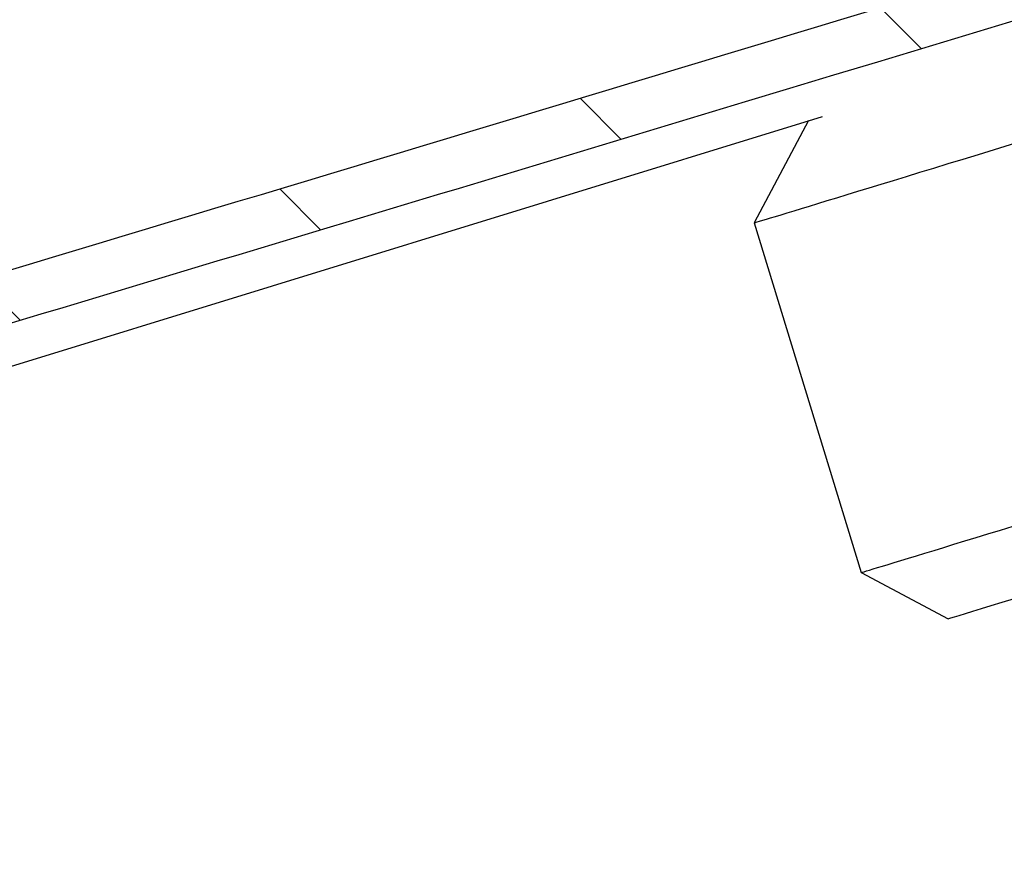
# Model space of a CAD drawing. Header units: millimetres. Extents: x -177 to 471, y -85 to 200.
# Tile 208 of 222: x 227 to 239, y 126 to 135. Entities that reach past the tile are written whole.
import ezdxf

# ---------------------------------------------------------------- set-up
doc = ezdxf.new("R2010")
doc.units = ezdxf.units.MM
for name, color, linetype in [('Default', 7, 'Continuous'), ('P1_A', 7, 'Continuous'), ('TANK_1', 7, 'Continuous')]:
    doc.layers.add(name, color=color, linetype=linetype)

# ---------------------------------------------------------------- blocks, each defined once
blk = doc.blocks.new('SE15')
at = {"layer": 'TANK_1', "linetype": 'Continuous'}
h = blk.add_hatch(dxfattribs=at)
h.set_pattern_fill('LINE', angle=135, style=0)
edge = h.paths.add_edge_path()
edge.add_arc((242.559, 139.662), 36.623, 12.0286, 12.9529)
edge.add_spline(control_points=[(278.25, 147.872), (273.757, 146.499), (269.264, 145.127), (259.095, 142.026), (253.418, 140.298), (242.064, 136.851), (236.385, 135.131), (225.023, 131.708), (219.34, 130.004), (211.867, 127.788), (210.08, 127.261), (208.293, 126.735)], knot_values=[0.151027, 0.151027, 0.151027, 0.151027, 0.25, 0.25, 0.375, 0.375, 0.5, 0.5, 0.625, 0.625, 0.664245, 0.664245, 0.664245, 0.664245], degree=3, periodic=0)
edge.add_arc((242.559, 139.662), 36.623, 200.6693, 201.5974)
edge.add_spline(control_points=[(208.507, 126.182), (211.85, 127.165), (215.189, 128.156), (223.928, 130.763), (229.324, 132.386), (245.509, 137.273), (256.292, 140.555), (270.841, 144.993), (274.61, 146.143), (278.378, 147.295)], knot_values=[0.297722, 0.297722, 0.297722, 0.297722, 0.375, 0.375, 0.5, 0.5, 0.75, 0.75, 0.837398, 0.837398, 0.837398, 0.837398], degree=3, periodic=0)
at = {"layer": 'P1_A', "color": 7, "linetype": 'Continuous'}
for p, q in [((236.458, 134.106), (235.833, 132.931)), ((235.833, 132.931), (237.061, 128.915)), ((237.061, 128.915), (238.06, 128.383))]:
    blk.add_line(p, q, dxfattribs=at)
for centre, major_axis, start_param, end_param in [((242.91, 135.095), (-7.077, -2.164), 0, 3.141598), ((244.138, 131.078), (-7.077, -2.164), 0, 3.141593), ((244.372, 130.313), (-6.312, -1.93), 0.000005, 3.141587)]:
    blk.add_ellipse(centre, major_axis=major_axis, ratio=0.000005, start_param=start_param, end_param=end_param, dxfattribs=at)
at = {"layer": 'TANK_1', "color": 7, "linetype": 'Continuous'}
blk.add_line((208.754, 125.575), (236.617, 134.155), dxfattribs=at)
for points, knots in [([(208.294, 126.735), (210.081, 127.26), (211.867, 127.788), (219.34, 130.004), (225.023, 131.708), (242.066, 136.843), (253.419, 140.296), (269.264, 145.127), (273.757, 146.499), (278.25, 147.872)], [0.3357554, 0.3357554, 0.3357554, 0.3357554, 0.375, 0.375, 0.5, 0.5, 0.75, 0.75, 0.8489725, 0.8489725, 0.8489725, 0.8489725]), ([(278.378, 147.295), (274.61, 146.143), (270.841, 144.993), (256.292, 140.555), (245.509, 137.273), (229.324, 132.386), (223.928, 130.763), (215.189, 128.156), (211.85, 127.165), (208.507, 126.182)], [0.1626017, 0.1626017, 0.1626017, 0.1626017, 0.25, 0.25, 0.5, 0.5, 0.625, 0.625, 0.7022779, 0.7022779, 0.7022779, 0.7022779])]:
    blk.add_open_spline(points, degree=3, knots=knots, dxfattribs=at)
blk = doc.blocks.new('SE19')
at = {"layer": 'Default', "color": 7, "linetype": 'Continuous'}
blk.add_arc((242.559, 139.662), 36.623, 11.6085, 202.6224, dxfattribs=at)
blk = doc.blocks.new('SE18')
blk.add_blockref('SE19', (0, 0))
blk = doc.blocks.new('SE17')
at = {"layer": 'Default'}
blk.add_blockref('SE18', (0, 0), dxfattribs=at)
blk = doc.blocks.new('SE16')
blk.add_blockref('SE17', (0, 0))

msp = doc.modelspace()

# ---------------------------------------------------------------- block references
at = {"layer": 'Default'}
for name in ['SE16', 'SE15']:
    msp.add_blockref(name, (0, 0), dxfattribs=at)

doc.saveas('drawing.dxf')
